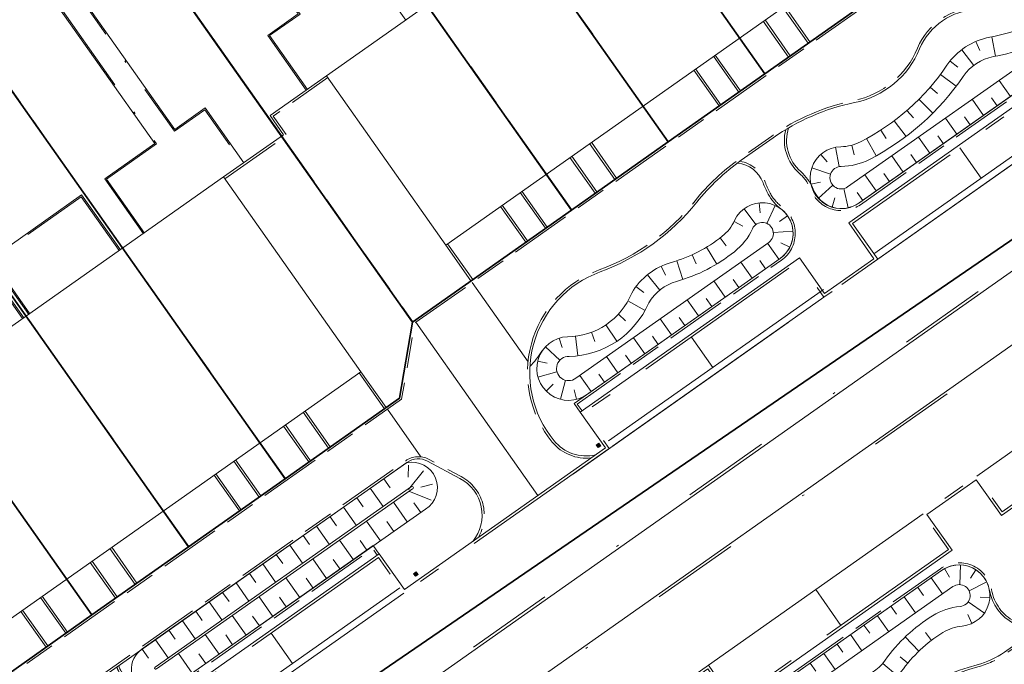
# Model space of a CAD drawing. Header units: metres. Extents: x 150385 to 171486, y 478588 to 485023.
# Tile 191 of 256: x 151286 to 151331, y 484141 to 484171. Entities that reach past the tile are written whole.
import ezdxf
from ezdxf.lldxf.tags import DXFTag

# ---------------------------------------------------------------- set-up
doc = ezdxf.new("R2010")
doc.units = ezdxf.units.M
for name, pattern in [('ACAD_ISO10W100', [18, 12, -3, 0, -3]), ('KAD', [12, 5, -1, 2, -1, 2, -1]), ('VH-GELEIDEBAND', [6, 2, -2, 0, -2]), ('VH-OPSLUITBAND_100X200', [16, 8, -2, 4, -2]), ('VH-OPSLUITBAND_120X250', [26, 16, -4, 2, -4])]:
    doc.linetypes.add(name, pattern=pattern)
for name, color, linetype, lineweight, true_color in [('B-WE-KG-GRENS_PERCEEL-GV', 150, 'KG-PERCEEL', 30, 0x007fff), ('N-WE-GW-GRONDWERKLIJN-G', 7, 'Continuous', 30, 0x4d4d4d), ('N2-GV-GR-ERFAFSCHEIDING_RASTERHEKWERK_HEDERA-G', 7, 'GR-HAAG1', 35, 0x3c602f), ('N2-GV-GW-TALUDARCERING-G', 7, 'Continuous', 15, 0x738c74), ('N2-WE-GW-GRONDWERKLIJN-G', 7, 'Continuous', 30, 0x4d4d4d)]:
    doc.layers.add(name, color=color, linetype=linetype, lineweight=lineweight, true_color=true_color)
for name, color, linetype, lineweight in [('N-WE-VH-KANTOPSLUITING_ACHTERKANTBAND-G', 7, 'Continuous', 5), ('N-WE-VH-KANTOPSLUITING_GELEIDEBAND-ANTRACIET_40_120X250-G', 7, 'VH-GELEIDEBAND', 35), ('N-WE-VH-KANTOPSLUITING_OPSLUITBAND-ANTRACIET_100X200-G', 7, 'VH-OPSLUITBAND_100X200', 35), ('N-WE-VH-KANTOPSLUITING_OPSLUITBAND-ANTRACIET_120X250-G', 7, 'VH-OPSLUITBAND_120X250', 35), ('N-WE-VH-MATERIAALGRENS-G', 7, 'Continuous', 9), ('N2-PV-OG-KADASTRAAL_BEBOUWING-G', 5, 'Continuous', 35), ('N2-WE-IE-MEUBILAIR_WEGMEUBILAIR_PAAL_OBJECT-S', 7, 'Continuous', 25), ('N2-WE-VH-KANTOPSLUITING_ACHTERKANTBAND-G', 7, 'Continuous', 5), ('N2-WE-VH-KANTOPSLUITING_ACHTERKANTBAND-TERRAS-G', 7, 'Continuous', 5), ('N2-WE-VH-KANTOPSLUITING_OPSLUITBAND-ANTRACIET_100X200-G', 7, 'VH-OPSLUITBAND_100X200', 35), ('N2-WE-VH-KANTOPSLUITING_OPSLUITBAND-ANTRACIET_120X250-G', 7, 'VH-OPSLUITBAND_120X250', 35), ('N2-WE-VH-KANTOPSLUITING_OPSLUITBAND-ANTRACIET_60X200-G', 7, 'ACAD_ISO10W100', 35), ('N2-WE-VH-MATERIAALGRENS-G', 7, 'Continuous', 9), ('N2-WE-VH-PEIL FASE2-T18', 7, 'Continuous', 18), ('N2-XX-KG-GRENS_PERCEEL-G', 252, 'KAD', 15)]:
    doc.layers.add(name, color=color, linetype=linetype, lineweight=lineweight)
doc.styles.get("Standard").update_dxf_attribs({"font": 'NLCS-ISO.ttf'})
doc.linetypes.add('GR-HAAG1', pattern='A,6,[176,NLCS.SHX,S=0.125,R=0,X=0,Y=0],-2', length=8)
tags = doc.linetypes.add('KG-PERCEEL', pattern='A,5.5,-2,["P",Standard,S=1.8,R=0,X=-0.5,Y=-0.9],-2,5.5,-2,[5,NLCS.shx,S=0.75,R=0,X=0,Y=0],-2', length=19).pattern_tags.tags
tags[6] = DXFTag(74, 10)

msp = doc.modelspace()

# ---------------------------------------------------------------- hatches: boundary and pattern name
at = {"layer": 'N2-WE-IE-MEUBILAIR_WEGMEUBILAIR_PAAL_OBJECT-S', "lineweight": 5}
h = msp.add_hatch(color=7, dxfattribs=at)
h.dxf.hatch_style = 1
h.paths.add_polyline_path([(151312.429, 484151.327), (151312.513, 484151.209), (151312.635, 484151.297), (151312.551, 484151.415)])
h = msp.add_hatch(color=7, dxfattribs=at)
h.dxf.hatch_style = 1
h.paths.add_polyline_path([(151304.091, 484145.451), (151304.175, 484145.333), (151304.297, 484145.421), (151304.213, 484145.539)])

# ---------------------------------------------------------------- linework, layer by layer
at = {"layer": 'B-WE-KG-GRENS_PERCEEL-GV', "flags": 128}
for points in [[(150938.913, 484070.038), (150992.325, 483993.865), (151023.58, 483949.937), (151120.273, 484016.141), (151144.402, 484032.662), (151216.966, 484082.346), (151313.658, 484148.55), (151394.477, 484203.885), (151306.335, 484328.962)], [(150938.913, 484070.038), (150992.325, 483993.865), (151023.58, 483949.937), (151120.273, 484016.141), (151216.966, 484082.346), (151313.658, 484148.55), (151394.477, 484203.885), (151306.335, 484328.962)], [(150938.913, 484070.038), (150992.325, 483993.865), (151023.58, 483949.937), (151120.273, 484016.141), (151144.402, 484032.662), (151216.966, 484082.346), (151313.658, 484148.55), (151394.477, 484203.885), (151306.335, 484328.962)], [(150938.913, 484070.038), (150992.325, 483993.865), (151023.58, 483949.937), (151120.273, 484016.141), (151144.402, 484032.662), (151216.966, 484082.346), (151313.658, 484148.55), (151394.477, 484203.885), (151306.335, 484328.962)], [(150938.913, 484070.038), (150992.325, 483993.865), (151023.58, 483949.937), (151120.273, 484016.141), (151216.966, 484082.346), (151313.658, 484148.55), (151394.477, 484203.885), (151306.335, 484328.962)], [(151023.58, 483949.937), (151031.081, 483939.394), (151070.93, 483883.39), (151117.106, 483820.038), (151176.209, 483863.284), (151187.951, 483871.876), (151235.828, 483802.847), (151484.738, 483978.189), (151467.811, 484002.217), (151466.421, 484004.119), (151464.967, 484005.971), (151463.449, 484007.772), (151461.871, 484009.52), (151460.232, 484011.212), (151458.537, 484012.847), (151456.786, 484014.422), (151454.982, 484015.936), (151453.126, 484017.387), (151451.222, 484018.773), (151449.271, 484020.092), (151447.276, 484021.343), (151445.239, 484022.525), (151443.162, 484023.636), (151472.167, 484107.165), (151472.536, 484108.289), (151472.867, 484109.425), (151473.159, 484110.571), (151473.413, 484111.727), (151473.627, 484112.89), (151473.802, 484114.06), (151473.937, 484115.236), (151474.032, 484116.415), (151474.088, 484117.597), (151474.103, 484118.78), (151474.079, 484119.963), (151474.014, 484121.144), (151473.91, 484122.323), (151473.766, 484123.497), (151473.582, 484124.666), (151473.359, 484125.828), (151473.096, 484126.981), (151472.795, 484128.125), (151472.456, 484129.259), (151472.078, 484130.38), (151476.375, 484131.477), (151508.707, 484224.586), (151505.566, 484229.043), (151433.516, 484180.38), (151428.274, 484188.181), (151422.821, 484196.282), (151417.361, 484204.379), (151411.896, 484212.471), (151410.351, 484214.754), (151394.477, 484203.885), (151313.658, 484148.55), (151216.966, 484082.346), (151144.402, 484032.662), (151120.273, 484016.141)], [(151023.58, 483949.937), (151070.93, 483883.39), (151117.106, 483820.038), (151187.951, 483871.876), (151235.828, 483802.847), (151484.738, 483978.189), (151467.811, 484002.217), (151466.421, 484004.119), (151464.967, 484005.971), (151463.449, 484007.772), (151461.871, 484009.52), (151460.232, 484011.212), (151458.537, 484012.847), (151456.786, 484014.422), (151454.982, 484015.936), (151453.126, 484017.387), (151451.222, 484018.773), (151449.271, 484020.092), (151447.276, 484021.343), (151445.239, 484022.525), (151443.162, 484023.636), (151472.167, 484107.165), (151472.536, 484108.289), (151472.867, 484109.425), (151473.159, 484110.571), (151473.413, 484111.727), (151473.627, 484112.89), (151473.802, 484114.06), (151473.937, 484115.236), (151474.032, 484116.415), (151474.088, 484117.597), (151474.103, 484118.78), (151474.079, 484119.963), (151474.014, 484121.144), (151473.91, 484122.323), (151473.766, 484123.497), (151473.582, 484124.666), (151473.359, 484125.828), (151473.096, 484126.981), (151472.795, 484128.125), (151472.456, 484129.259), (151472.078, 484130.38), (151476.375, 484131.477), (151508.707, 484224.586), (151505.566, 484229.043), (151433.516, 484180.38), (151428.274, 484188.181), (151422.821, 484196.282), (151417.361, 484204.379), (151411.896, 484212.471), (151410.351, 484214.754), (151394.477, 484203.885), (151313.658, 484148.55), (151216.966, 484082.346), (151120.273, 484016.141)], [(151023.58, 483949.937), (151031.081, 483939.394), (151070.93, 483883.39), (151117.106, 483820.038), (151176.209, 483863.284), (151187.951, 483871.876), (151235.828, 483802.847), (151484.738, 483978.189), (151467.811, 484002.217), (151466.421, 484004.119), (151464.967, 484005.971), (151463.449, 484007.772), (151461.871, 484009.52), (151460.232, 484011.212), (151458.537, 484012.847), (151456.786, 484014.422), (151454.982, 484015.936), (151453.126, 484017.387), (151451.222, 484018.773), (151449.271, 484020.092), (151447.276, 484021.343), (151445.239, 484022.525), (151443.162, 484023.636), (151472.167, 484107.165), (151472.536, 484108.289), (151472.867, 484109.425), (151473.159, 484110.571), (151473.413, 484111.727), (151473.627, 484112.89), (151473.802, 484114.06), (151473.937, 484115.236), (151474.032, 484116.415), (151474.088, 484117.597), (151474.103, 484118.78), (151474.079, 484119.963), (151474.014, 484121.144), (151473.91, 484122.323), (151473.766, 484123.497), (151473.582, 484124.666), (151473.359, 484125.828), (151473.096, 484126.981), (151472.795, 484128.125), (151472.456, 484129.259), (151472.078, 484130.38), (151476.375, 484131.477), (151508.707, 484224.586), (151505.566, 484229.043), (151433.516, 484180.38), (151428.274, 484188.181), (151422.821, 484196.282), (151417.361, 484204.379), (151411.896, 484212.471), (151410.351, 484214.754), (151394.477, 484203.885), (151313.658, 484148.55), (151216.966, 484082.346), (151144.402, 484032.662), (151120.273, 484016.141)], [(151023.58, 483949.937), (151031.081, 483939.394), (151070.93, 483883.39), (151117.106, 483820.038), (151176.209, 483863.284), (151187.951, 483871.876), (151235.828, 483802.847), (151484.738, 483978.189), (151467.811, 484002.217), (151466.421, 484004.119), (151464.967, 484005.971), (151463.449, 484007.772), (151461.871, 484009.52), (151460.232, 484011.212), (151458.537, 484012.847), (151456.786, 484014.422), (151454.982, 484015.936), (151453.126, 484017.387), (151451.222, 484018.773), (151449.271, 484020.092), (151447.276, 484021.343), (151445.239, 484022.525), (151443.162, 484023.636), (151472.167, 484107.165), (151472.536, 484108.289), (151472.867, 484109.425), (151473.159, 484110.571), (151473.413, 484111.727), (151473.627, 484112.89), (151473.802, 484114.06), (151473.937, 484115.236), (151474.032, 484116.415), (151474.088, 484117.597), (151474.103, 484118.78), (151474.079, 484119.963), (151474.014, 484121.144), (151473.91, 484122.323), (151473.766, 484123.497), (151473.582, 484124.666), (151473.359, 484125.828), (151473.096, 484126.981), (151472.795, 484128.125), (151472.456, 484129.259), (151472.078, 484130.38), (151476.375, 484131.477), (151508.707, 484224.586), (151505.566, 484229.043), (151433.516, 484180.38), (151428.274, 484188.181), (151422.821, 484196.282), (151417.361, 484204.379), (151411.896, 484212.471), (151410.351, 484214.754), (151394.477, 484203.885), (151313.658, 484148.55), (151216.966, 484082.346), (151144.402, 484032.662), (151120.273, 484016.141)], [(151023.58, 483949.937), (151070.93, 483883.39), (151117.106, 483820.038), (151187.951, 483871.876), (151235.828, 483802.847), (151484.738, 483978.189), (151467.811, 484002.217), (151466.421, 484004.119), (151464.967, 484005.971), (151463.449, 484007.772), (151461.871, 484009.52), (151460.232, 484011.212), (151458.537, 484012.847), (151456.786, 484014.422), (151454.982, 484015.936), (151453.126, 484017.387), (151451.222, 484018.773), (151449.271, 484020.092), (151447.276, 484021.343), (151445.239, 484022.525), (151443.162, 484023.636), (151472.167, 484107.165), (151472.536, 484108.289), (151472.867, 484109.425), (151473.159, 484110.571), (151473.413, 484111.727), (151473.627, 484112.89), (151473.802, 484114.06), (151473.937, 484115.236), (151474.032, 484116.415), (151474.088, 484117.597), (151474.103, 484118.78), (151474.079, 484119.963), (151474.014, 484121.144), (151473.91, 484122.323), (151473.766, 484123.497), (151473.582, 484124.666), (151473.359, 484125.828), (151473.096, 484126.981), (151472.795, 484128.125), (151472.456, 484129.259), (151472.078, 484130.38), (151476.375, 484131.477), (151508.707, 484224.586), (151505.566, 484229.043), (151433.516, 484180.38), (151428.274, 484188.181), (151422.821, 484196.282), (151417.361, 484204.379), (151411.896, 484212.471), (151410.351, 484214.754), (151394.477, 484203.885), (151313.658, 484148.55), (151216.966, 484082.346), (151120.273, 484016.141)], [(151262.427, 484149.807), (151258.575, 484155.272), (151264.829, 484159.683), (151269.243, 484162.789), (151273.66, 484165.901), (151278.071, 484169.014), (151282.491, 484172.121), (151289.747, 484177.236), (151297.003, 484182.354), (151301.419, 484185.462), (151305.831, 484188.573), (151310.247, 484191.682), (151314.667, 484194.793), (151321.923, 484199.906), (151336.219, 484179.619), (151328.959, 484174.504), (151324.546, 484171.39), (151320.13, 484168.281), (151315.718, 484165.172), (151311.305, 484162.062), (151304.044, 484156.945), (151303.44, 484153.463), (151298.227, 484149.785), (151293.813, 484146.674), (151289.398, 484143.566), (151284.986, 484140.459), (151280.571, 484137.345), (151273.311, 484132.236), (151265.502, 484143.311), (151265.243, 484144.176), (151264.948, 484145.029), (151264.615, 484145.868), (151264.247, 484146.693), (151263.843, 484147.5), (151263.404, 484148.289), (151262.932, 484149.059)], [(151262.427, 484149.807), (151258.575, 484155.272), (151264.829, 484159.683), (151269.243, 484162.789), (151273.66, 484165.901), (151278.071, 484169.014), (151282.491, 484172.121), (151289.747, 484177.236), (151297.003, 484182.354), (151301.419, 484185.462), (151305.831, 484188.573), (151310.247, 484191.682), (151314.667, 484194.793), (151321.923, 484199.906), (151336.219, 484179.619), (151328.959, 484174.504), (151324.546, 484171.39), (151320.13, 484168.281), (151315.718, 484165.172), (151311.305, 484162.062), (151304.044, 484156.945), (151303.44, 484153.463), (151298.227, 484149.785), (151293.813, 484146.674), (151289.398, 484143.566), (151284.986, 484140.459), (151280.571, 484137.345), (151273.311, 484132.236), (151265.502, 484143.311), (151265.243, 484144.176), (151264.948, 484145.029), (151264.615, 484145.868), (151264.247, 484146.693), (151263.843, 484147.5), (151263.404, 484148.289), (151262.932, 484149.059)], [(151262.427, 484149.807), (151258.575, 484155.272), (151264.829, 484159.683), (151269.243, 484162.789), (151273.66, 484165.901), (151278.071, 484169.014), (151282.491, 484172.121), (151289.747, 484177.236), (151297.003, 484182.354), (151301.419, 484185.462), (151305.831, 484188.573), (151310.247, 484191.682), (151314.667, 484194.793), (151321.923, 484199.906), (151336.219, 484179.619), (151328.959, 484174.504), (151324.546, 484171.39), (151320.13, 484168.281), (151315.718, 484165.172), (151311.305, 484162.062), (151304.044, 484156.945), (151303.44, 484153.463), (151298.227, 484149.785), (151293.813, 484146.674), (151289.398, 484143.566), (151284.986, 484140.459), (151280.571, 484137.345), (151273.311, 484132.236), (151265.502, 484143.311), (151265.243, 484144.176), (151264.948, 484145.029), (151264.615, 484145.868), (151264.247, 484146.693), (151263.843, 484147.5), (151263.404, 484148.289), (151262.932, 484149.059)], [(151324.546, 484171.39), (151310.247, 484191.682), (151305.831, 484188.573), (151320.13, 484168.281)], [(151324.546, 484171.39), (151310.247, 484191.682), (151305.831, 484188.573), (151320.13, 484168.281)], [(151324.546, 484171.39), (151310.247, 484191.682), (151305.831, 484188.573), (151320.13, 484168.281)], [(151315.718, 484165.172), (151320.13, 484168.281), (151305.831, 484188.573), (151301.419, 484185.462)], [(151315.718, 484165.172), (151320.13, 484168.281), (151305.831, 484188.573), (151301.419, 484185.462)], [(151315.718, 484165.172), (151320.13, 484168.281), (151305.831, 484188.573), (151301.419, 484185.462)], [(151315.718, 484165.172), (151301.419, 484185.462), (151297.003, 484182.354), (151311.305, 484162.062)], [(151315.718, 484165.172), (151301.419, 484185.462), (151297.003, 484182.354), (151311.305, 484162.062)], [(151315.718, 484165.172), (151301.419, 484185.462), (151297.003, 484182.354), (151311.305, 484162.062)], [(151297.003, 484182.354), (151289.747, 484177.236), (151304.044, 484156.945), (151311.305, 484162.062)], [(151297.003, 484182.354), (151289.747, 484177.236), (151304.044, 484156.945), (151311.305, 484162.062)], [(151297.003, 484182.354), (151289.747, 484177.236), (151304.044, 484156.945), (151311.305, 484162.062)], [(151289.747, 484177.236), (151282.491, 484172.121), (151298.227, 484149.785), (151303.44, 484153.463), (151304.044, 484156.945)], [(151289.747, 484177.236), (151282.491, 484172.121), (151298.227, 484149.785), (151303.44, 484153.463), (151304.044, 484156.945)], [(151289.747, 484177.236), (151282.491, 484172.121), (151298.227, 484149.785), (151303.44, 484153.463), (151304.044, 484156.945)], [(151293.813, 484146.674), (151298.227, 484149.785), (151282.491, 484172.121), (151278.071, 484169.014)], [(151293.813, 484146.674), (151298.227, 484149.785), (151282.491, 484172.121), (151278.071, 484169.014)], [(151293.813, 484146.674), (151298.227, 484149.785), (151282.491, 484172.121), (151278.071, 484169.014)], [(151293.813, 484146.674), (151278.071, 484169.014), (151273.66, 484165.901), (151289.398, 484143.566)], [(151293.813, 484146.674), (151278.071, 484169.014), (151273.66, 484165.901), (151289.398, 484143.566)], [(151293.813, 484146.674), (151278.071, 484169.014), (151273.66, 484165.901), (151289.398, 484143.566)], [(151284.986, 484140.459), (151289.398, 484143.566), (151273.66, 484165.901), (151269.243, 484162.789)], [(151284.986, 484140.459), (151289.398, 484143.566), (151273.66, 484165.901), (151269.243, 484162.789)], [(151284.986, 484140.459), (151289.398, 484143.566), (151273.66, 484165.901), (151269.243, 484162.789)]]:
    msp.add_lwpolyline(points, close=True, dxfattribs=at)
at = {"layer": 'N-WE-GW-GRONDWERKLIJN-G', "color": 7, "lineweight": 5}
for p, q in [((151328.344, 484145.685), (151328.558, 484145.289)), ((151329.066, 484145.853), (151329.031, 484144.954)), ((151329.772, 484145.629), (151329.528, 484145.251)), ((151327.726, 484145.261), (151328.244, 484144.525)), ((151330.265, 484145.076), (151329.459, 484144.676)), ((151327.113, 484144.829), (151327.372, 484144.461)), ((151326.5, 484144.397), (151327.018, 484143.661)), ((151330.158, 484143.651), (151329.421, 484144.167)), ((151330.407, 484144.349), (151329.959, 484144.383)), ((151325.887, 484143.965), (151326.146, 484143.597)), ((151325.273, 484143.533), (151325.792, 484142.797)), ((151329.587, 484143.178), (151329.402, 484143.588)), ((151324.66, 484143.101), (151324.92, 484142.733)), ((151327.739, 484142.404), (151327.466, 484142.762)), ((151324.047, 484142.669), (151324.566, 484141.933)), ((151327.169, 484141.917), (151326.546, 484142.566)), ((151323.434, 484142.237), (151323.693, 484141.869)), ((151322.208, 484141.373), (151322.467, 484141.005)), ((151322.821, 484141.805), (151323.34, 484141.069)), ((151326.659, 484141.368), (151326.312, 484141.655)), ((151326.201, 484140.774), (151325.514, 484141.356))]:
    msp.add_line(p, q, dxfattribs=at)
at = {"layer": 'N-WE-GW-GRONDWERKLIJN-G', "color": 7, "lineweight": 5, "flags": 128}
for points in [[(151328.268, 484142.769, 0.099922), (151326.36, 484140.979, -0.193711), (151324.439, 484139.749, 0.223191), (151320.507, 484136.903, -1.349566), (151318.339, 484138.646), (151328.205, 484145.598, -1.302666), (151329.139, 484143.06, 0.116283)], [(151327.794, 484143.534, 0.099922), (151325.627, 484141.501, -0.193711), (151324.272, 484140.633, 0.225999), (151319.685, 484137.277, -1.409837), (151318.851, 484137.906), (151328.723, 484144.863, -1.302666), (151329.057, 484143.956, 0.116283)]]:
    msp.add_lwpolyline(points, format="xyb", close=True, dxfattribs=at)
at = {"layer": 'N-WE-VH-KANTOPSLUITING_ACHTERKANTBAND-G', "color": 7, "lineweight": 5, "flags": 128}
msp.add_lwpolyline([(151281.359, 484120.623), (151341.84, 484163.244), (151340.25, 484165.5), (151279.769, 484122.879)], close=True, dxfattribs=at)
for points in [[(151280.251, 484114.839), (151285.971, 484118.87), (151287.123, 484117.234), (151297.128, 484124.285), (151295.976, 484125.92), (151298.232, 484127.51), (151299.384, 484125.875), (151309.389, 484132.926), (151308.237, 484134.561), (151317.523, 484141.104), (151318.675, 484139.47), (151328.68, 484146.521), (151327.528, 484148.156), (151329.784, 484149.745), (151330.936, 484148.111), (151340.942, 484155.161), (151339.789, 484156.796), (151347.399, 484162.16, -0.41417), (151355.592, 484160.742), (151356.405, 484159.589)], [(151316.579, 484140.439, 0.349658), (151316.251, 484138.094, 0.540654), (151324.33, 484137.582, -0.168856), (151329.829, 484141.292, 0.088976), (151331.077, 484141.874), (151334.479, 484144.272, 0.14017), (151335.825, 484145.941, -0.286939), (151339.277, 484148.364, 0.224655), (151342.201, 484149.971, -0.174133), (151345.605, 484152.298, 0.530023), (151346.663, 484155.219), (151344.664, 484158.057, 0.320476), (151342.487, 484158.698, 0.320476)], [(151331.972, 484142.505, 0.244829), (151331.494, 484143.185, -0.234615), (151330.391, 484144.692, 0.550734), (151328.205, 484145.598), (151318.952, 484139.078), (151318.675, 484139.47)]]:
    msp.add_lwpolyline(points, format="xyb", dxfattribs=at)
at = {"layer": 'N-WE-VH-KANTOPSLUITING_GELEIDEBAND-ANTRACIET_40_120X250-G', "color": 7, "lineweight": 5, "ltscale": 2, "flags": 128}
msp.add_lwpolyline([(151281.33, 484120.455), (151279.602, 484122.908), (151340.279, 484165.667), (151342.007, 484163.215)], close=True, dxfattribs=at)
at = {"layer": 'N-WE-VH-KANTOPSLUITING_OPSLUITBAND-ANTRACIET_100X200-G', "color": 7, "lineweight": 5, "ltscale": 0.35, "flags": 128}
for points in [[(151316.246, 484140.204, 0.293545), (151316.165, 484138.044, 0.540597), (151324.41, 484137.522, -0.168856), (151329.854, 484141.195, 0.088976), (151331.134, 484141.792), (151334.537, 484144.19, 0.14017), (151335.917, 484145.902, -0.286964), (151339.283, 484148.265, 0.224679), (151342.282, 484149.912, -0.17412), (151345.63, 484152.201, 0.529861), (151346.744, 484155.277), (151344.747, 484158.112, 0.283039), (151342.723, 484158.864, 0.283039)], [(151332.063, 484142.569, 0.231205), (151331.54, 484143.274, -0.234615), (151330.489, 484144.709, 0.550734), (151328.147, 484145.68), (151318.976, 484139.217), (151318.757, 484139.527)]]:
    msp.add_lwpolyline(points, format="xyb", dxfattribs=at)
at = {"layer": 'N-WE-VH-KANTOPSLUITING_OPSLUITBAND-ANTRACIET_120X250-G', "color": 7, "lineweight": 5, "ltscale": 0.5, "flags": 128}
msp.add_lwpolyline([(151355.898, 484160.516), (151355.69, 484160.811, 0.41417), (151347.329, 484162.258), (151339.622, 484156.825), (151340.774, 484155.19), (151330.965, 484148.278), (151329.813, 484149.913), (151327.361, 484148.185), (151328.513, 484146.55), (151318.704, 484139.637), (151317.552, 484141.272), (151308.07, 484134.59), (151309.222, 484132.955), (151299.413, 484126.042), (151298.261, 484127.677), (151295.809, 484125.949), (151296.961, 484124.314), (151287.152, 484117.402), (151286, 484119.037), (151280.182, 484114.937, 0.398812), (151278.988, 484106.766), (151279.199, 484106.466)], format="xyb", dxfattribs=at)
at = {"layer": 'N-WE-VH-MATERIAALGRENS-G', "color": 7, "lineweight": 5, "flags": 128}
for points in [[(151333.459, 484165.571), (151323.65, 484158.658)], [(151321.198, 484156.93), (151311.389, 484150.018)], [(151339.622, 484156.826), (151329.813, 484149.913)], [(151327.361, 484148.185), (151317.552, 484141.273)], [(151323.609, 484143.093), (151322.456, 484144.728)]]:
    msp.add_lwpolyline(points, dxfattribs=at)
at = {"layer": 'N2-GV-GR-ERFAFSCHEIDING_RASTERHEKWERK_HEDERA-G', "color": 7, "lineweight": 5, "ltscale": 0.5, "flags": 128}
for points in [[(151298.13, 484165.361), (151289.755, 484177.246)], [(151283.648, 484170.496), (151290.814, 484160.327)], [(151286.4, 484157.216), (151278.082, 484169.02)]]:
    msp.add_lwpolyline(points, dxfattribs=at)
at = {"layer": 'N2-GV-GW-TALUDARCERING-G', "color": 7, "lineweight": 5}
for p, q in [((151329.775, 484169.761), (151329.951, 484169.347)), ((151330.493, 484169.969), (151330.666, 484169.086)), ((151329.128, 484169.385), (151329.672, 484168.668)), ((151328.592, 484168.863), (151328.943, 484168.582)), ((151328.153, 484168.255), (151328.872, 484167.714)), ((151331.353, 484167.245), (151330.835, 484167.981)), ((151327.681, 484167.672), (151328.021, 484167.377)), ((151327.17, 484167.124), (151327.806, 484166.487)), ((151330.126, 484166.382), (151329.608, 484167.119)), ((151330.739, 484166.814), (151330.48, 484167.182)), ((151326.622, 484166.612), (151326.917, 484166.273)), ((151326.039, 484166.141), (151326.58, 484165.421)), ((151328.898, 484165.52), (151328.381, 484166.256)), ((151329.512, 484165.951), (151329.253, 484166.319)), ((151325.424, 484165.711), (151325.668, 484165.333)), ((151324.781, 484165.326), (151325.216, 484164.538)), ((151327.671, 484164.657), (151327.154, 484165.394)), ((151328.285, 484165.089), (151328.026, 484165.457)), ((151323.355, 484164.928), (151323.524, 484164.044)), ((151324.098, 484165.021), (151324.214, 484164.586)), ((151322.689, 484164.603), (151322.985, 484164.264)), ((151326.444, 484163.795), (151325.926, 484164.531)), ((151327.058, 484164.226), (151326.799, 484164.594)), ((151322.279, 484163.986), (151323.133, 484163.701)), ((151325.217, 484162.932), (151324.699, 484163.668)), ((151325.83, 484163.363), (151325.572, 484163.732)), ((151322.237, 484163.246), (151322.677, 484163.339)), ((151322.575, 484162.586), (151323.24, 484163.192)), ((151323.941, 484162.161), (151323.737, 484163.038)), ((151323.201, 484162.188), (151323.334, 484162.618)), ((151324.603, 484162.501), (151324.344, 484162.869)), ((151319.184, 484162.117), (151319.723, 484161.395)), ((151319.874, 484162.387), (151319.921, 484161.94)), ((151320.605, 484162.267), (151320.23, 484161.449)), ((151321.173, 484161.791), (151320.803, 484161.535)), ((151318.727, 484161.533), (151319.13, 484161.332)), ((151318.09, 484160.788), (151318.364, 484160.431)), ((151321.418, 484161.092), (151320.521, 484161.029)), ((151317.471, 484160.365), (151317.935, 484159.594)), ((151320.777, 484159.814), (151320.258, 484160.55)), ((151321.272, 484160.365), (151320.87, 484160.568)), ((151316.808, 484160.016), (151316.995, 484159.606)), ((151315.402, 484159.498), (151315.591, 484159.09)), ((151316.109, 484159.743), (151316.388, 484158.888)), ((151319.55, 484158.95), (151319.032, 484159.686)), ((151320.163, 484159.382), (151319.904, 484159.75)), ((151314.767, 484159.102), (151315.333, 484158.402)), ((151314.247, 484158.564), (151314.607, 484158.293)), ((151318.324, 484158.086), (151317.806, 484158.822)), ((151318.937, 484158.518), (151318.678, 484158.886)), ((151317.711, 484157.654), (151317.452, 484158.022)), ((151313.881, 484157.912), (151314.662, 484157.478)), ((151317.098, 484157.222), (151316.58, 484157.957)), ((151313.443, 484157.305), (151313.774, 484157.002)), ((151316.485, 484156.79), (151316.226, 484157.158)), ((151312.876, 484156.817), (151313.378, 484156.071)), ((151315.872, 484156.358), (151315.354, 484157.093)), ((151310.741, 484156.211), (151310.874, 484155.781)), ((151311.483, 484156.298), (151311.592, 484155.404)), ((151312.21, 484156.476), (151312.367, 484156.053)), ((151314.646, 484155.494), (151314.127, 484156.229)), ((151315.259, 484155.926), (151315, 484156.294)), ((151310.111, 484155.818), (151310.767, 484155.202)), ((151313.42, 484154.63), (151312.901, 484155.365)), ((151314.033, 484155.062), (151313.774, 484155.429)), ((151309.758, 484155.166), (151310.195, 484155.06)), ((151309.772, 484154.425), (151310.638, 484154.671)), ((151312.194, 484153.766), (151311.675, 484154.501)), ((151312.807, 484154.198), (151312.548, 484154.565)), ((151310.151, 484153.787), (151310.466, 484154.107)), ((151310.795, 484153.418), (151311.027, 484154.288)), ((151311.536, 484153.416), (151311.423, 484153.851)), ((151303.853, 484150.407), (151303.839, 484149.857)), ((151304.546, 484150.156), (151303.862, 484149.294)), ((151302.725, 484149.783), (151303.016, 484149.37)), ((151304.948, 484149.538), (151304.415, 484149.4)), ((151302.112, 484149.351), (151302.695, 484148.525)), ((151304.897, 484148.803), (151303.88, 484149.223)), ((151301.499, 484148.919), (151301.79, 484148.506)), ((151303.8, 484147.814), (151303.168, 484148.714)), ((151304.414, 484148.245), (151304.098, 484148.695)), ((151300.886, 484148.487), (151301.469, 484147.661)), ((151300.273, 484148.055), (151300.564, 484147.642)), ((151302.573, 484146.951), (151301.941, 484147.851)), ((151303.187, 484147.383), (151302.871, 484147.832)), ((151299.66, 484147.623), (151300.242, 484146.797)), ((151298.434, 484146.759), (151299.016, 484145.933)), ((151299.047, 484147.191), (151299.338, 484146.778)), ((151301.346, 484146.089), (151300.714, 484146.988)), ((151301.96, 484146.52), (151301.643, 484146.97)), ((151297.821, 484146.327), (151298.112, 484145.914)), ((151297.208, 484145.895), (151297.79, 484145.069)), ((151300.119, 484145.226), (151299.486, 484146.126)), ((151300.733, 484145.657), (151300.416, 484146.107)), ((151296.595, 484145.463), (151296.886, 484145.05)), ((151295.981, 484145.031), (151296.564, 484144.204)), ((151298.892, 484144.363), (151298.259, 484145.263)), ((151299.505, 484144.795), (151299.189, 484145.245)), ((151295.368, 484144.599), (151295.66, 484144.186)), ((151294.755, 484144.167), (151295.338, 484143.34)), ((151297.665, 484143.501), (151297.032, 484144.401)), ((151298.278, 484143.932), (151297.962, 484144.382)), ((151294.142, 484143.735), (151294.434, 484143.322)), ((151293.529, 484143.303), (151294.112, 484142.476)), ((151296.438, 484142.638), (151295.805, 484143.538)), ((151297.051, 484143.069), (151296.735, 484143.519)), ((151292.916, 484142.871), (151293.207, 484142.458)), ((151292.303, 484142.439), (151292.886, 484141.612)), ((151295.211, 484141.775), (151294.578, 484142.675)), ((151295.824, 484142.207), (151295.508, 484142.657)), ((151291.69, 484142.007), (151291.981, 484141.594)), ((151293.983, 484140.913), (151293.351, 484141.813)), ((151294.597, 484141.344), (151294.281, 484141.794))]:
    msp.add_line(p, q, dxfattribs=at)
at = {"layer": 'N2-PV-OG-KADASTRAAL_BEBOUWING-G', "color": 7, "lineweight": 5}
for points in [[(151305.556, 484160.464), (151332.417, 484179.393), (151326.973, 484187.118), (151300.113, 484168.189)], [(151274.823, 484135.748), (151301.683, 484154.677), (151295.416, 484163.57), (151268.555, 484144.641)]]:
    msp.add_lwpolyline(points, close=True, dxfattribs=at)
at = {"layer": 'N2-WE-GW-GRONDWERKLIJN-G', "color": 7, "lineweight": 5, "flags": 128}
msp.add_lwpolyline([(151334.534, 484170.66, 0.382052), (151333.235, 484170.962, -0.079452), (151330.41, 484169.953, 0.199953), (151328.451, 484168.672, -0.125597), (151324.494, 484165.173, -0.116129), (151323.604, 484164.953, 1.352271), (151324.426, 484162.376), (151334.271, 484169.296, 0.414214), (151334.514, 484170.689)], format="xyb", dxfattribs=at)
for points in [[(151333.786, 484170.156, 0.331986), (151333.668, 484170.173, -0.079452), (151330.575, 484169.068, 0.199953), (151329.195, 484168.166, -0.125597), (151324.905, 484164.372, -0.116129), (151323.614, 484164.053, 1.349299), (151323.912, 484163.115), (151333.753, 484170.032, 0.363101)], [(151318.185, 484160.862, -0.099922), (151315.858, 484159.667, 0.193711), (151314.053, 484158.272, -0.304925), (151311.114, 484156.275, 1.349566), (151312.027, 484153.648), (151320.828, 484159.85, 1.302666), (151318.752, 484161.584, -0.116283)], [(151318.746, 484160.158, -0.099922), (151316.102, 484158.801, 0.193711), (151314.829, 484157.817, -0.293092), (151311.19, 484155.376, 1.409837), (151311.501, 484154.378), (151320.31, 484160.586, 1.302666), (151319.568, 484161.205, -0.116283)], [(151303.767, 484150.518, -0.847073), (151304.627, 484148.396), (151292.976, 484140.204, -1.032764), (151291.7, 484142.014)], [(151304.041, 484149.328), (151292.343, 484141.104, -1.0007), (151292.283, 484141.188), (151303.989, 484149.437, -1.105714)]]:
    msp.add_lwpolyline(points, format="xyb", close=True, dxfattribs=at)
at = {"layer": 'N2-WE-IE-MEUBILAIR_WEGMEUBILAIR_PAAL_OBJECT-S', "color": 7, "lineweight": 5}
for points in [[(151312.429, 484151.327), (151312.513, 484151.209), (151312.635, 484151.297), (151312.551, 484151.415)], [(151304.091, 484145.451), (151304.175, 484145.333), (151304.297, 484145.421), (151304.213, 484145.539)]]:
    msp.add_lwpolyline(points, close=True, dxfattribs=at)
at = {"layer": 'N2-WE-VH-KANTOPSLUITING_ACHTERKANTBAND-G', "color": 7, "lineweight": 5, "flags": 128}
for points in [[(151321.874, 484199.991), (151336.226, 484179.63), (151304.052, 484156.957), (151303.448, 484153.474), (151271.275, 484130.801), (151271.242, 484130.778, 0.129986), (151269.894, 484129.172, -0.129986), (151267.954, 484126.862), (151265.591, 484125.197)], [(151343.008, 484179.641, -0.414213), (151341.589, 484171.447), (151335.123, 484166.89), (151333.971, 484168.525), (151323.965, 484161.475), (151325.117, 484159.84), (151322.861, 484158.25), (151321.709, 484159.885), (151311.704, 484152.834)], [(151312.4, 484150.878, -0.285066), (151310.504, 484151.525, -0.516244), (151312.605, 484159.233, 0.137316), (151317.022, 484162.416, -0.071006), (151319.058, 484164.335), (151320.511, 484165.359, -0.1034), (151324.23, 484166.966, 0.249393), (151327.199, 484169.418, -0.298993), (151329.829, 484171.212, 0.280349), (151332.553, 484172.934, -0.568416), (151334.096, 484173.053), (151336.285, 484169.946, -0.335588), (151336.208, 484167.655, -0.278072)], [(151321.212, 484165.81, 0.29639), (151321.771, 484163.816, -0.118278), (151322.335, 484163.015, 0.484986), (151324.443, 484162.388), (151333.699, 484168.911), (151333.979, 484168.514)], [(151311.704, 484152.834), (151311.428, 484153.226), (151320.828, 484159.85, 0.507914), (151320.867, 484162.111, -0.107181), (151320.287, 484162.787, -0.034582), (151320.052, 484163.302, 0.286113), (151318.879, 484164.205, 0.266731)], [(151278.382, 484132.629), (151303.787, 484150.532, -0.282461), (151304.727, 484150.591), (151306.209, 484149.806, -0.473058), (151306.792, 484146.927, -0.430093)], [(151290.622, 484141.254, 0.088987), (151290.756, 484140.966), (151291.332, 484140.148, 0.414216), (151292.586, 484139.931), (151302.248, 484146.74), (151302.524, 484146.348)]]:
    msp.add_lwpolyline(points, format="xyb", dxfattribs=at)
for points in [[(151321.039, 484171.375), (151322.191, 484169.74)], [(151320.058, 484170.684), (151321.21, 484169.049)], [(151317.867, 484169.14), (151319.019, 484167.505)], [(151316.886, 484168.449), (151318.039, 484166.814)], [(151295.416, 484163.57), (151298.154, 484165.5), (151297.538, 484166.375), (151300.113, 484168.189)], [(151312.211, 484165.154), (151313.363, 484163.519)], [(151311.23, 484164.463), (151312.382, 484162.828)], [(151309.039, 484162.919), (151310.191, 484161.284)], [(151308.058, 484162.228), (151309.21, 484160.593)], [(151305.638, 484160.522), (151306.79, 484158.887)], [(151301.601, 484154.619), (151302.754, 484152.984)], [(151273.837, 484123.702), (151281.206, 484128.895), (151280.053, 484130.53), (151290.059, 484137.581), (151291.211, 484135.946), (151293.663, 484137.674), (151292.511, 484139.309), (151302.516, 484146.36), (151303.668, 484144.725), (151312.856, 484151.2), (151311.704, 484152.834)], [(151299.134, 484152.88), (151300.286, 484151.245)], [(151298.153, 484152.189), (151299.305, 484150.554)], [(151295.962, 484150.645), (151297.114, 484149.01)], [(151294.981, 484149.954), (151296.133, 484148.319)], [(151290.305, 484146.659), (151291.457, 484145.024)], [(151289.324, 484145.967), (151290.477, 484144.333)], [(151287.134, 484144.424), (151288.286, 484142.789)], [(151286.153, 484143.732), (151287.305, 484142.097)]]:
    msp.add_lwpolyline(points, dxfattribs=at)
at = {"layer": 'N2-WE-VH-KANTOPSLUITING_ACHTERKANTBAND-TERRAS-G', "color": 7, "lineweight": 5, "flags": 128}
for points in [[(151292.888, 484179.454), (151298.821, 484171.022), (151297.427, 484170.04), (151299.19, 484167.538)], [(151286.622, 484175.038), (151293.184, 484165.74), (151294.577, 484166.722), (151296.34, 484164.221)], [(151291.751, 484160.976), (151289.983, 484163.485), (151292.267, 484165.095), (151287.186, 484172.304), (151286.374, 484171.731), (151286.052, 484172.189)], [(151277.959, 484168.934), (151286.285, 484157.136)], [(151278.184, 484169.088), (151286.52, 484157.289)], [(151290.7, 484160.246), (151288.926, 484162.752), (151285.663, 484160.444), (151280.57, 484167.651), (151281.566, 484168.345), (151281.238, 484168.809)]]:
    msp.add_lwpolyline(points, dxfattribs=at)
at = {"layer": 'N2-WE-VH-KANTOPSLUITING_OPSLUITBAND-ANTRACIET_100X200-G', "color": 7, "lineweight": 5, "ltscale": 0.35, "flags": 128}
for points in [[(151321.956, 484200.049), (151336.367, 484179.608), (151304.191, 484156.933), (151304.143, 484156.9), (151303.54, 484153.416), (151271.3, 484130.696, 0.129986), (151269.985, 484129.13, -0.129986), (151268.012, 484126.78), (151265.649, 484125.115)], [(151312.209, 484150.744, -0.255953), (151310.426, 484151.461, -0.516244), (151312.57, 484159.327, 0.137316), (151316.944, 484162.479, -0.071006), (151319, 484164.417), (151320.454, 484165.441, -0.1034), (151324.21, 484167.064, 0.249393), (151327.106, 484169.457, -0.298993), (151329.828, 484171.312, 0.280349), (151332.464, 484172.979, -0.568416), (151334.177, 484173.111), (151336.367, 484170.004, -0.296603), (151336.448, 484167.824)], [(151321.087, 484165.736, 0.281709), (151321.705, 484163.741, -0.118278), (151322.242, 484162.978, 0.484986), (151324.5, 484162.306), (151333.675, 484168.772), (151333.889, 484168.468)], [(151311.786, 484152.892), (151311.567, 484153.202), (151320.886, 484159.769, 0.507914), (151320.927, 484162.191, -0.107181), (151320.375, 484162.834, -0.034582), (151320.146, 484163.337, 0.266731), (151318.996, 484164.29)], [(151280.526, 484128.416, -0.430256), (151278.152, 484130.089), (151277.911, 484131.749, -0.282462), (151278.325, 484132.711), (151303.73, 484150.614, -0.282461), (151304.774, 484150.68), (151306.256, 484149.894, -0.430093), (151307.034, 484147.097)], [(151290.535, 484141.193, 0.079714), (151290.674, 484140.908), (151291.25, 484140.091, 0.414216), (151292.644, 484139.85), (151302.224, 484146.601), (151302.434, 484146.302)]]:
    msp.add_lwpolyline(points, format="xyb", dxfattribs=at)
for points in [[(151320.957, 484171.318), (151322.109, 484169.683)], [(151320.14, 484170.741), (151321.292, 484169.107)], [(151317.786, 484169.082), (151318.938, 484167.448)], [(151316.968, 484168.506), (151318.12, 484166.872)], [(151295.474, 484163.488), (151298.294, 484165.476), (151297.677, 484166.35), (151300.17, 484168.107)], [(151312.129, 484165.096), (151313.281, 484163.461)], [(151311.312, 484164.52), (151312.464, 484162.885)], [(151308.957, 484162.861), (151310.11, 484161.226)], [(151308.14, 484162.285), (151309.292, 484160.65)], [(151305.556, 484160.464), (151306.708, 484158.83)], [(151301.683, 484154.677), (151302.835, 484153.042)], [(151299.052, 484152.822), (151300.204, 484151.187)], [(151298.234, 484152.246), (151299.386, 484150.611)], [(151295.88, 484150.587), (151297.032, 484148.952)], [(151295.063, 484150.011), (151296.215, 484148.376)], [(151290.224, 484146.601), (151291.376, 484144.966)], [(151289.406, 484146.025), (151290.558, 484144.39)], [(151287.052, 484144.366), (151288.204, 484142.731)], [(151286.235, 484143.79), (151287.387, 484142.155)]]:
    msp.add_lwpolyline(points, dxfattribs=at)
at = {"layer": 'N2-WE-VH-KANTOPSLUITING_OPSLUITBAND-ANTRACIET_120X250-G', "color": 7, "lineweight": 5, "ltscale": 0.5, "flags": 128}
msp.add_lwpolyline([(151343.106, 484179.71, -0.414214), (151341.658, 484171.349), (151335.094, 484166.723), (151333.942, 484168.358), (151324.133, 484161.446), (151325.285, 484159.811), (151322.832, 484158.083), (151321.68, 484159.718), (151311.871, 484152.805), (151313.023, 484151.171), (151303.639, 484144.558), (151302.487, 484146.192), (151292.678, 484139.28), (151293.83, 484137.645), (151291.182, 484135.779), (151290.03, 484137.414), (151280.22, 484130.501), (151281.373, 484128.866), (151273.907, 484123.604, -0.413799), (151265.551, 484125.046)], format="xyb", dxfattribs=at)
at = {"layer": 'N2-WE-VH-KANTOPSLUITING_OPSLUITBAND-ANTRACIET_60X200-G', "color": 7, "lineweight": 5, "ltscale": 0.5, "flags": 128}
for points in [[(151292.937, 484179.489), (151298.904, 484171.008), (151297.51, 484170.025), (151299.239, 484167.573)], [(151303.74, 484170.733), (151302.006, 484173.193), (151299.722, 484171.584), (151295.189, 484178.017), (151296.002, 484178.589), (151295.713, 484178.998)], [(151286.573, 484175.003), (151293.169, 484165.657), (151294.562, 484166.639), (151296.291, 484164.187)], [(151291.8, 484161.01), (151290.067, 484163.471), (151292.351, 484165.08), (151287.201, 484172.388), (151286.388, 484171.815), (151286.101, 484172.224)], [(151277.91, 484168.899), (151286.236, 484157.101)], [(151278.233, 484169.123), (151286.569, 484157.324)], [(151290.651, 484160.212), (151288.912, 484162.669), (151285.649, 484160.36), (151280.487, 484167.665), (151281.483, 484168.359), (151281.189, 484168.775)]]:
    msp.add_lwpolyline(points, dxfattribs=at)
at = {"layer": 'N2-WE-VH-MATERIAALGRENS-G', "color": 7, "lineweight": 5, "flags": 128}
for points in [[(151334.905, 484166.956), (151325.112, 484160.055)], [(151335.078, 484166.711), (151325.285, 484159.81)], [(151329.037, 484164.902), (151330.017, 484163.512)], [(151306.766, 484158.748), (151309.317, 484155.128)], [(151322.807, 484158.431), (151312.998, 484151.519)], [(151322.98, 484158.186), (151313.171, 484151.273)], [(151304.191, 484156.933), (151309.766, 484149.022)], [(151316.776, 484156.261), (151317.756, 484154.871)], [(151302.893, 484152.96), (151304.423, 484150.789)], [(151303.467, 484144.802), (151293.658, 484137.89)], [(151303.639, 484144.557), (151293.83, 484137.645)], [(151298.562, 484141.346), (151297.583, 484142.736)]]:
    msp.add_lwpolyline(points, dxfattribs=at)
msp.add_lwpolyline([(151309.952, 484155.615, -0.043419), (151309.4, 484154.908)], format="xyb", dxfattribs=at)
at = {"layer": 'N2-WE-VH-PEIL FASE2-T18', "color": 7, "lineweight": 5}
msp.add_line((151311.786, 484152.892), (151311.802, 484152.904), dxfattribs=at)
at = {"layer": 'N2-XX-KG-GRENS_PERCEEL-G', "color": 7, "lineweight": 5, "flags": 128}
msp.add_lwpolyline([(151303.448, 484153.474), (151273.318, 484132.241), (151265.51, 484143.322, 0.086187), (151262.436, 484149.818), (151258.586, 484155.281), (151321.928, 484199.919), (151336.226, 484179.63), (151304.052, 484156.957)], format="xyb", close=True, dxfattribs=at)
for points in [[(151320.139, 484168.294), (151305.841, 484188.582)], [(151315.725, 484165.183), (151301.427, 484185.472)], [(151311.311, 484162.073), (151297.013, 484182.361)], [(151289.755, 484177.246), (151304.052, 484156.957)], [(151298.233, 484149.799), (151282.496, 484172.131)], [(151293.819, 484146.688), (151278.082, 484169.02)], [(151289.405, 484143.577), (151273.668, 484165.909)]]:
    msp.add_lwpolyline(points, dxfattribs=at)

doc.saveas('drawing.dxf')
